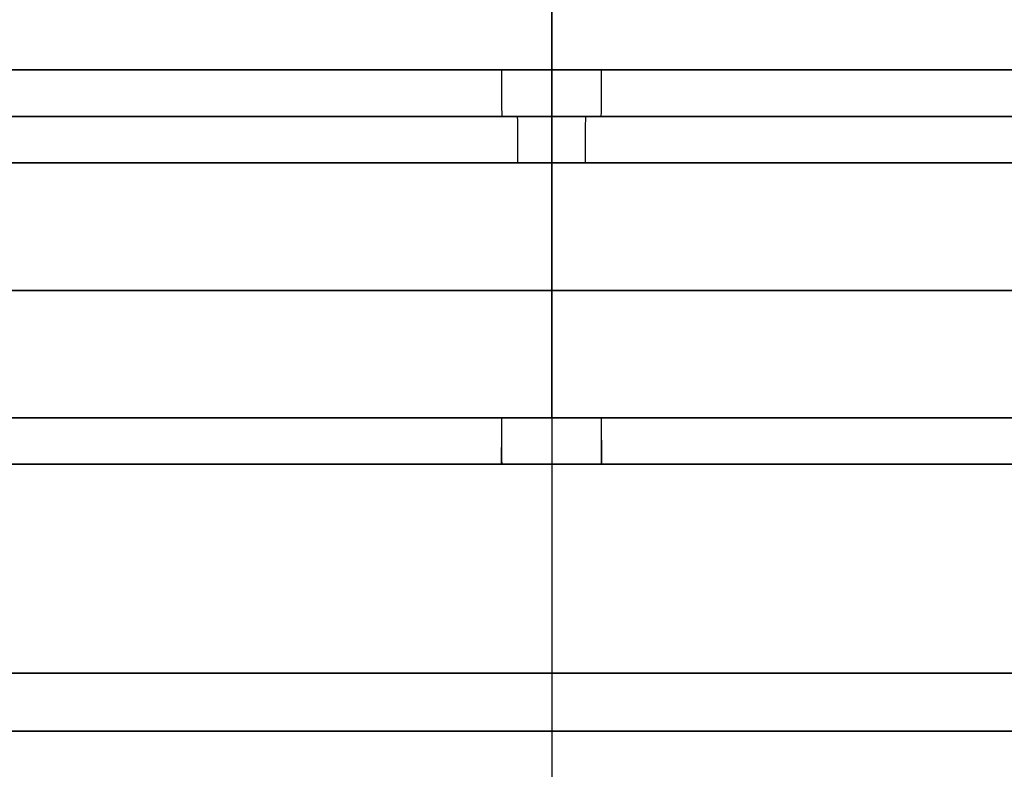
# Model space of a CAD drawing. Header units: centimetres. Extents: x -10 to 8.9, y -34.1 to -8.
# Tile 251 of 256: x 5.221 to 5.645, y -8.836 to -8.513. Entities that reach past the tile are written whole.
import ezdxf

# ---------------------------------------------------------------- set-up
doc = ezdxf.new("R2010")
doc.units = ezdxf.units.CM
doc.layers.add('Default', color=7, linetype='Continuous', true_color=0x000000)

msp = doc.modelspace()

# ---------------------------------------------------------------- linework, layer by layer
at = {"layer": 'Default'}
for p, q in [((5.45, -8.005, 1.415), (5.45, -9.635, 1.415)), ((5.45, -8.005, 5.485), (5.45, -9.635, 5.485)), ((5.45, -8.005, 1.67), (5.45, -9.585, 1.67)), ((5.45, -8.005, 5.23), (5.45, -9.585, 5.23)), ((5.45, -8.685, -0.025), (5.45, -8.025, -0.025)), ((5.45, -8.685, 6.925), (5.45, -8.025, 6.925)), ((5.45, -8.555, 1.195), (5.45, -8.555, 1.37)), ((5.45, -8.555, 5.53), (5.45, -8.555, 5.705)), ((5.45, -8.575, 5.51), (5.45, -8.685, 5.51)), ((5.45, -8.575, 1.39), (5.45, -8.685, 1.39)), ((5.45, -8.705, -0.005), (5.45, -8.705, 1.37)), ((5.45, -8.705, 5.53), (5.45, -8.705, 6.905))]:
    msp.add_line(p, q, dxfattribs=at)
at = {"layer": 'Default', "extrusion": (0, 1, 0)}
for centre, radius, start, end in [((-5.45, 3.45, -8.535), 2.275, 0, 180), ((-5.45, 3.45, -8.535), 2.275, 180, 338.4), ((-5.45, 3.45, -8.555), 2.255, 0, 180), ((-5.45, 3.45, -8.555), 2.255, 180, 0), ((-5.45, 3.45, -8.555), 2.255, 0, 180), ((-5.45, 3.45, -8.555), 2.08, 0, 180), ((-5.45, 3.45, -8.555), 2.08, 180, 0), ((-5.45, 3.45, -8.685), 3.475, 180, 0), ((-5.45, 3.45, -8.685), 3.475, 0, 180), ((-5.45, 3.45, -8.685), 2.06, 180, 0), ((-5.45, 3.45, -8.685), 2.06, 0, 180), ((-5.45, 3.45, -8.705), 3.455, 0, 180), ((-5.45, 3.45, -8.705), 3.455, 180, 0), ((-5.45, 3.45, -8.705), 3.455, 180, 0)]:
    msp.add_arc(centre, radius, start, end, dxfattribs=at)
at = {"layer": 'Default', "extrusion": (0.999955, 0, -0.009461)}
msp.add_arc((-8.535, 1.24641, 5.41712), 0.02, 180, 270, dxfattribs=at)
at = {"layer": 'Default', "extrusion": (-0.999955, 0, 0.009461)}
msp.add_arc((8.535, 5.75641, -5.41712), 0.02, 360, 90, dxfattribs=at)
at = {"layer": 'Default', "extrusion": (0.999975, 0, 0.007072)}
msp.add_arc((-8.575, 5.49137, 5.47426), 0.02, 270, 360, dxfattribs=at)
at = {"layer": 'Default', "extrusion": (-0.999975, 0, -0.007072)}
msp.add_arc((8.575, 1.33137, -5.47426), 0.02, 90, 180, dxfattribs=at)
at = {"layer": 'Default', "extrusion": (0, -1, 0)}
for centre, radius, start, end in [((5.45, 3.45, 8.575), 2.06, 0, 180), ((5.45, 3.45, 8.575), 2.06, 180, 0), ((5.45, 3.45, 8.63), 2.06, 0, 180), ((5.45, 3.45, 8.63), 2.06, 180, 0), ((5.45, 3.45, 8.705), 2.08, 180, 0), ((5.45, 3.45, 8.705), 2.08, 0, 180), ((5.45, 3.45, 8.795), 1.78, 180, 0), ((5.45, 3.45, 8.795), 1.78, 0, 180), ((5.45, 3.45, 8.82), 2.035, 180, 0), ((5.45, 3.45, 8.82), 2.035, 0, 180)]:
    msp.add_arc(centre, radius, start, end, dxfattribs=at)
at = {"layer": 'Default', "extrusion": (0.999945, 0, 0.010448)}
msp.add_arc((-8.685, 5.47287, 5.48575), 0.02, 180, 270, dxfattribs=at)
at = {"layer": 'Default', "extrusion": (0.999981, 0, -0.006194)}
msp.add_arc((-8.685, 0.02869, 5.42853), 0.02, 180, 270, dxfattribs=at)
at = {"layer": 'Default', "extrusion": (-0.999981, 0, 0.006194)}
msp.add_arc((8.685, 6.93869, -5.42853), 0.02, 0, 90, dxfattribs=at)
at = {"layer": 'Default', "extrusion": (-0.999945, 0, -0.010448)}
msp.add_arc((8.685, 1.31287, -5.48575), 0.02, 0, 90, dxfattribs=at)

doc.saveas('drawing.dxf')
